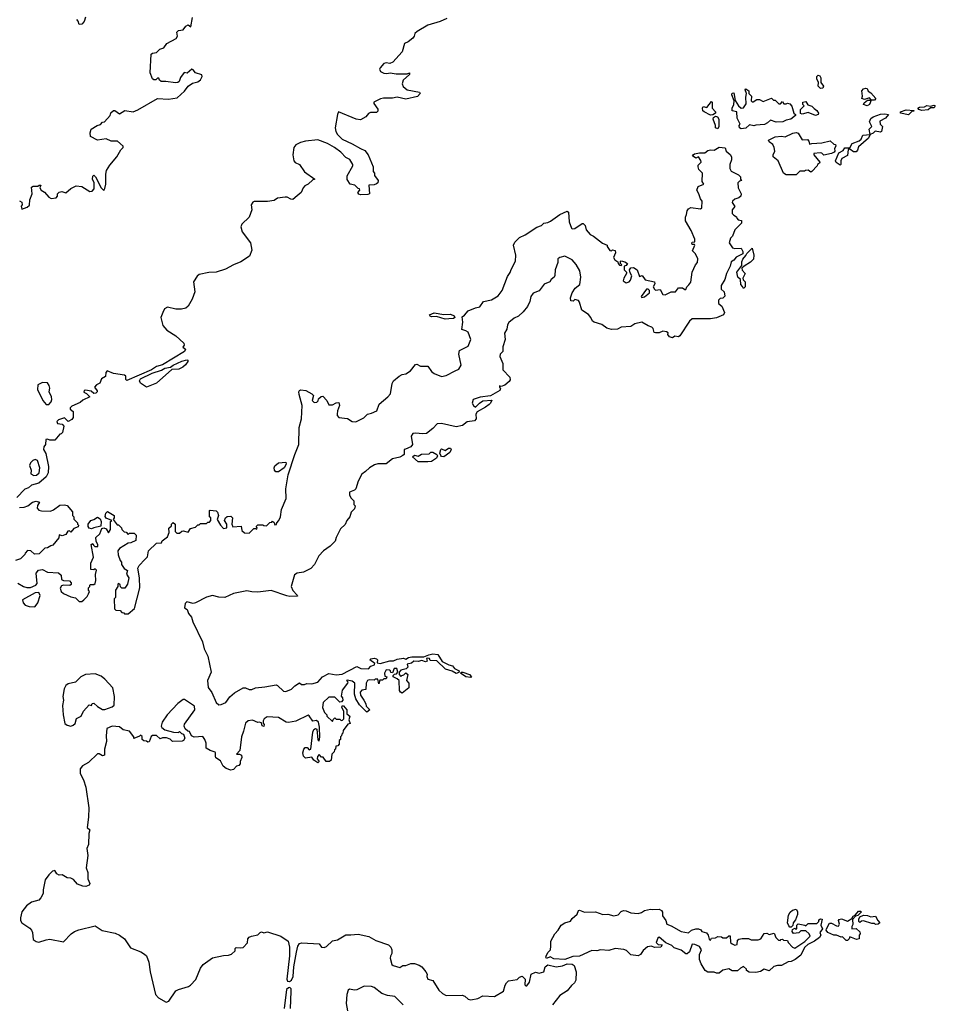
# Model space of a CAD drawing. Extents: x 2640764 to 2777785, y 718840 to 815082.
# Tile 25 of 148: x 2669978 to 2677463, y 771519 to 779569. Entities that reach past the tile are written whole.
import ezdxf

# ---------------------------------------------------------------- set-up
doc = ezdxf.new("R2010")
doc.units = 0

msp = doc.modelspace()

# ---------------------------------------------------------------- linework, layer by layer
at = {"layer": '0CON10XD'}
for points in [[(2673470.3, 779579.7), (2673415, 779554.3), (2673315, 779523.3), (2673226.4, 779473.6), (2673207.5, 779455), (2673203.3, 779435), (2673191.7, 779418.3), (2673155, 779388.8), (2673124, 779375), (2673104.2, 779305.8), (2673028.7, 779221.3), (2673005, 779210), (2672975, 779216.5), (2672955, 779211.4), (2672924.3, 779175), (2672920.8, 779165), (2672928.8, 779145), (2672955, 779132.5), (2672980.7, 779129.3), (2673006.7, 779133.3), (2673055, 779126), (2673145, 779126.7), (2673165.8, 779135.8), (2673165, 779120), (2673114, 779075), (2673104, 779045), (2673111.7, 779021.7), (2673145, 778996.2), (2673246.4, 778976.4), (2673252.5, 778965), (2673228.8, 778941.2), (2673135, 778920), (2673064.2, 778935.8), (2673025, 778928.6), (2672951.7, 778928.3), (2672928.1, 778921.9), (2672874, 778895), (2672873.6, 778883.6), (2672905, 778836.7), (2672905, 778820), (2672895, 778811.2), (2672845, 778810), (2672828.8, 778801.2), (2672808.5, 778775), (2672765, 778751.6), (2672728.9, 778755), (2672584.7, 778815.3), (2672575.3, 778794.7), (2672557.6, 778685), (2672562, 778655), (2672575, 778629.4), (2672615, 778591.5), (2672695.4, 778555.4), (2672765, 778515.7), (2672799.1, 778499.1), (2672826.2, 778465), (2672867.5, 778365), (2672868.3, 778328.3), (2672877.5, 778315), (2672877.5, 778295), (2672908.8, 778255), (2672906.7, 778235), (2672895, 778226.7), (2672875, 778217.5), (2672832.5, 778215), (2672837.5, 778145), (2672825, 778138.8), (2672765, 778136.7), (2672751.7, 778141.7), (2672742.5, 778155), (2672760, 778175), (2672756.4, 778186.4), (2672745, 778190), (2672717, 778217), (2672680, 778225), (2672655, 778262.5), (2672655, 778292.5), (2672701.2, 778375), (2672701.2, 778385), (2672676.7, 778425), (2672645, 778443.3), (2672604.2, 778485), (2672550.8, 778525), (2672495, 778556.5), (2672415, 778586), (2672315, 778576.2), (2672273.8, 778566.2), (2672235, 778545.8), (2672218, 778525), (2672210, 778465), (2672218, 778415), (2672231.1, 778401.1), (2672265, 778383.8), (2672305, 778324), (2672390, 778265), (2672375, 778260), (2672336.2, 778225), (2672309.4, 778210.6), (2672295, 778193.3), (2672278.8, 778155), (2672245, 778128.8), (2672210.7, 778099.3), (2672195, 778101.2), (2672165, 778118), (2672147.7, 778117.7), (2672085, 778108.8), (2672058, 778092), (2672005, 778082.5), (2671895, 778083.3), (2671885, 778077.5), (2671870, 778055), (2671876.7, 778015), (2671853.3, 777955), (2671795, 777896), (2671786.9, 777875), (2671795.6, 777835), (2671864.4, 777745), (2671876, 777685), (2671856.2, 777635), (2671785, 777588), (2671725, 777565.7), (2671660.5, 777529.5), (2671585, 777505.6), (2671525, 777502.2), (2671443.8, 777486.2), (2671428, 777472), (2671400, 777425), (2671408.8, 777345), (2671387.1, 777285), (2671355, 777228), (2671335, 777211.4), (2671301.2, 777201.2), (2671255, 777202.9), (2671185, 777217.8), (2671160.8, 777205), (2671146.9, 777175), (2671130.8, 777135), (2671148.8, 777068.8), (2671179.7, 777029.7), (2671255, 776983.3), (2671320, 776925), (2671321.7, 776908.3), (2671312.5, 776892.5), (2671332.5, 776875), (2671326, 776855), (2671145, 776748.1), (2671095, 776732.9), (2671055, 776707.1), (2670855, 776620), (2670846.1, 776626.1), (2670844.3, 776654.3), (2670835, 776661.4), (2670745, 776676.7), (2670693, 776697), (2670683.3, 776685), (2670678.3, 776651.7), (2670646.7, 776633.3), (2670633, 776597), (2670605, 776582.5), (2670590, 776565), (2670610, 776535), (2670610, 776525), (2670600, 776515), (2670583, 776513), (2670561.7, 776531.7), (2670515, 776540), (2670503.9, 776536.1), (2670503.6, 776523.6), (2670525, 776512.5), (2670550, 776485), (2670495, 776457.5), (2670472, 776438), (2670405, 776410), (2670390, 776395), (2670390, 776385), (2670416.2, 776365), (2670414, 776316), (2670405, 776300), (2670375, 776283.3), (2670345, 776313.3), (2670295, 776297.5), (2670282.5, 776285), (2670287, 776267), (2670325, 776262.5), (2670340, 776245), (2670327, 776193), (2670318.3, 776181.7), (2670305, 776180), (2670265, 776132.5), (2670225, 776130), (2670205, 776140), (2670192.5, 776137.5), (2670190, 776095), (2670175, 776077.5), (2670172, 776055), (2670192, 776022), (2670212.9, 775915), (2670212, 775865), (2670195, 775830), (2670135, 775780.8), (2670075, 775763.8), (2670049.7, 775740.3), (2670020.2, 775729.8), (2669955, 775662.5)], [(2669975, 778087.5), (2669996.4, 778076.4), (2669997.5, 778055), (2669990, 778045), (2669995, 778020), (2670040, 778035), (2670057, 778053), (2670060, 778095), (2670078.8, 778145), (2670075, 778200), (2670087, 778207), (2670125, 778207.5), (2670137, 778217), (2670150, 778215), (2670142.5, 778195), (2670153.3, 778175), (2670179.5, 778159.5), (2670215, 778116.7), (2670235, 778106.7), (2670276.4, 778113.6), (2670286.7, 778125), (2670287.5, 778145), (2670301.7, 778158.3), (2670323, 778163), (2670355, 778152.5), (2670395, 778187.5), (2670438.3, 778211.7), (2670485, 778206.2), (2670550, 778165), (2670571.7, 778168.3), (2670586, 778185), (2670585.9, 778235.9), (2670574, 778265), (2670575, 778290), (2670585, 778296.7), (2670598, 778285), (2670645, 778193.8), (2670665, 778172.5), (2670675, 778187.5), (2670682.9, 778225), (2670681.9, 778305), (2670688.1, 778335), (2670715, 778380), (2670773, 778447), (2670804.4, 778505.6), (2670823.3, 778525), (2670823.3, 778535), (2670777, 778577), (2670727, 778577), (2670685, 778596.2), (2670615, 778583.8), (2670557.5, 778615), (2670553.3, 778645), (2670562.5, 778675), (2670610, 778705), (2670638.3, 778711.7), (2670655, 778730), (2670670, 778735), (2670717.5, 778785), (2670723, 778807), (2670745, 778827.5), (2670757, 778827), (2670795, 778800), (2670837, 778827), (2670905, 778816.7), (2670945, 778831.2), (2671105, 778925.8), (2671195, 778918.1), (2671265, 778929.4), (2671324.2, 778985), (2671354.4, 779025.6), (2671389.7, 779050.3), (2671435, 779060.8), (2671455, 779077.5), (2671470.6, 779105), (2671467.1, 779117.1), (2671415.8, 779135.8), (2671395, 779160), (2671385, 779163.3), (2671347, 779133), (2671321.7, 779138.3), (2671293, 779097), (2671282.5, 779065), (2671270, 779055), (2671251.7, 779051.7), (2671173, 779063), (2671135, 779062.5), (2671120, 779075), (2671115, 779090), (2671105, 779090), (2671091.7, 779078.3), (2671075, 779077.5), (2671062.5, 779085), (2671043.6, 779133.6), (2671053.9, 779286.1), (2671065, 779296.7), (2671095, 779300), (2671123, 779327), (2671155, 779340), (2671180, 779375), (2671257.5, 779415), (2671267.5, 779435), (2671261.7, 779468.3), (2671275, 779480), (2671315, 779487.5), (2671337.5, 779515), (2671355, 779527.5), (2671378.3, 779511.7), (2671391.7, 779588.3)], [(2670515, 779590), (2670506.2, 779555), (2670485, 779532.5), (2670465, 779530), (2670457, 779557), (2670445, 779570)], [(2676525, 779007.5), (2676506.7, 779025), (2676507.5, 779055), (2676494.3, 779085), (2676496.1, 779103.9), (2676505, 779116.7), (2676519.2, 779109.2), (2676526.2, 779095), (2676527.5, 779055), (2676550, 779025), (2676545, 779010), (2676525, 779007.5)], [(2675875, 778677.5), (2675862.5, 778685), (2675860, 778705), (2675867.5, 778715), (2675842.5, 778765), (2675840, 778815), (2675803, 778823), (2675802.5, 778845), (2675817.5, 778875), (2675820, 778905), (2675800, 778955), (2675801.7, 778968.3), (2675815, 778970), (2675828.3, 778908.3), (2675853.9, 778863.9), (2675875, 778846.7), (2675895, 778847.5), (2675918.3, 778881.7), (2675914.2, 778935.8), (2675920, 778965), (2675910, 778995), (2675915, 779002.5), (2675938.3, 778988.3), (2675940, 778965), (2675960, 778945), (2675957.5, 778905), (2675965, 778897.5), (2675975, 778897.5), (2676005, 778917.5), (2676026.4, 778916.4), (2676055, 778900), (2676125, 778927.5), (2676141.7, 778911.7), (2676155, 778910), (2676185, 778880), (2676198.3, 778881.7), (2676215, 778900), (2676225, 778880), (2676245, 778880), (2676255, 778887.5), (2676275, 778880), (2676291.7, 778861.7), (2676307.5, 778805), (2676320, 778795), (2676320, 778785), (2676282.5, 778755), (2676245, 778747.5), (2676216.4, 778733.6), (2676161.7, 778731.7), (2676115, 778747.5), (2676092.5, 778725), (2676067, 778713), (2675995, 778707.5), (2675978.8, 778701.2), (2675945, 778708.8), (2675915, 778683.3), (2675875, 778677.5)], [(2676905, 778863.5), (2676876.7, 778875), (2676881.7, 778888.3), (2676908.3, 778911.7), (2676940, 778910), (2676940, 778915), (2676925, 778930), (2676885, 778917.5), (2676862.5, 778925), (2676867.5, 778945), (2676863, 778987), (2676875, 779002.5), (2676895, 779010), (2676907.5, 779007.5), (2676913.6, 778983.6), (2676935, 778970), (2676977.5, 778925), (2676965, 778910), (2676940, 778910), (2676924, 778875), (2676905, 778863.5)], [(2675625, 778788.8), (2675572.5, 778815), (2675563.3, 778825), (2675560, 778845), (2675565, 778860), (2675595, 778850), (2675635, 778900), (2675640, 778895), (2675640, 778845), (2675667.5, 778815), (2675666.4, 778803.6), (2675645, 778790), (2675625, 778788.8)], [(2676485, 778785.7), (2676425, 778810), (2676375, 778797.5), (2676361.7, 778801.7), (2676362.5, 778835), (2676390, 778865), (2676380, 778875), (2676380, 778895), (2676405, 778900), (2676421.7, 778871.7), (2676455, 778862.5), (2676471.7, 778841.7), (2676495, 778827.5), (2676507.1, 778805), (2676505, 778794), (2676485, 778785.7)], [(2677245, 778792.5), (2677180, 778805), (2677180, 778815), (2677225, 778832.9), (2677287, 778827), (2677288.3, 778821.7), (2677275, 778820), (2677245, 778792.5)], [(2677353.6, 778826.4), (2677327.5, 778835), (2677320, 778845), (2677335, 778852.5), (2677374.3, 778855.7), (2677395, 778867.8), (2677425, 778862.5), (2677455, 778871.2), (2677463.3, 778865), (2677455, 778847.5), (2677425, 778847.5), (2677405, 778832.5), (2677353.6, 778826.4)], [(2675685, 778677.5), (2675667.5, 778685), (2675667.5, 778705), (2675648, 778755), (2675650.8, 778769.2), (2675665, 778780), (2675683.9, 778773.9), (2675693.8, 778755), (2675692.5, 778695), (2675685, 778677.5)], [(2676685, 778380), (2676651.7, 778401.7), (2676647.5, 778415), (2676675, 778480), (2676709.3, 778500.7), (2676725, 778520), (2676765, 778520), (2676785, 778557.5), (2676841.7, 778578.3), (2676858.3, 778591.7), (2676870, 778625), (2676930, 778630), (2676922.5, 778675), (2676943.3, 778695), (2676924.4, 778735), (2676935, 778762.5), (2676955, 778775.8), (2677015, 778797.5), (2677050.7, 778800.7), (2677080, 778795), (2677055, 778764.2), (2677010.5, 778739.5), (2677013.3, 778715), (2677032.5, 778695), (2677022.5, 778655), (2677015, 778650), (2676973, 778657), (2676955, 778640), (2676930, 778630), (2676918.3, 778601.7), (2676835, 778530), (2676827, 778503), (2676815, 778490), (2676795, 778487.5), (2676765, 778510), (2676751.7, 778508.3), (2676745, 778460), (2676700, 778435), (2676690, 778415), (2676690, 778385), (2676685, 778380)], [(2676325, 778300), (2676245, 778300), (2676222.5, 778315), (2676180, 778415), (2676138.3, 778448.3), (2676137.5, 778465), (2676152.5, 778495), (2676146.7, 778525), (2676135, 778547.5), (2676105, 778570), (2676100, 778585), (2676155, 778610), (2676205, 778616.7), (2676235, 778610), (2676298.3, 778641.7), (2676325, 778648), (2676341.7, 778641.7), (2676375, 778587.5), (2676418.3, 778588.3), (2676430, 778575), (2676435, 778550), (2676455, 778557.5), (2676535, 778562.5), (2676605, 778577.5), (2676635, 778550), (2676648.3, 778548.3), (2676650, 778535), (2676640, 778515), (2676643.3, 778495), (2676637.5, 778485), (2676615.8, 778474.2), (2676552.5, 778462.5), (2676537, 778477), (2676521.7, 778481.7), (2676470, 778475), (2676470, 778465), (2676520, 778405), (2676517.5, 778395), (2676500, 778385), (2676497.5, 778375), (2676455, 778327.5), (2676445, 778322.5), (2676425, 778340), (2676403, 778337), (2676395, 778330), (2676355, 778330), (2676325, 778300)], [(2671000, 775155), (2671021.7, 775178.3), (2671030, 775225), (2671095, 775290), (2671138.3, 775291.7), (2671141.7, 775308.3), (2671185, 775340), (2671200, 775375), (2671198.3, 775411.7), (2671218.3, 775431.7), (2671220, 775445), (2671231.7, 775458.3), (2671250, 775445), (2671250, 775385), (2671261.7, 775371.7), (2671285, 775370), (2671303, 775387), (2671315, 775390), (2671355, 775380), (2671375, 775410), (2671415, 775420), (2671435, 775440), (2671445, 775440), (2671455, 775450), (2671505, 775450), (2671515, 775460), (2671528.3, 775461.7), (2671540, 775475), (2671540, 775495), (2671530, 775505), (2671530, 775555), (2671535, 775560), (2671585, 775552.5), (2671595, 775542.5), (2671603.8, 775515), (2671593, 775483), (2671620, 775435), (2671645, 775410), (2671670, 775415), (2671670, 775445), (2671652.5, 775475), (2671660, 775495), (2671675, 775507.5), (2671705, 775510), (2671717.5, 775495), (2671712.5, 775445), (2671721.7, 775421.7), (2671788.3, 775428.3), (2671793, 775393), (2671815, 775372.5), (2671855, 775370), (2671891.7, 775408.3), (2671905, 775410), (2671917, 775403), (2671920, 775415), (2671910, 775425), (2671925, 775440), (2671965, 775440), (2671973, 775433), (2671995, 775430), (2672021.7, 775458.3), (2672038.3, 775461.7), (2672045, 775470), (2672058.3, 775458.3), (2672065, 775440), (2672078.3, 775441.7), (2672080, 775455), (2672097, 775473), (2672110, 775505), (2672118.8, 775565), (2672156.7, 775655), (2672153.9, 775733.9), (2672173.1, 775846.9), (2672227.5, 776015), (2672260, 776095), (2672263.3, 776235), (2672282.5, 776305), (2672286.2, 776415), (2672263.3, 776505), (2672260, 776525), (2672265, 776537.5), (2672275, 776542.5), (2672316.4, 776536.4), (2672365, 776510), (2672380, 776495), (2672370, 776455), (2672385, 776440), (2672408.3, 776441.7), (2672418.3, 776451.7), (2672421.7, 776468.3), (2672441.7, 776488.3), (2672455, 776490), (2672490, 776455), (2672505, 776420), (2672535, 776420), (2672565, 776437.5), (2672588.3, 776438.3), (2672592.5, 776415), (2672575, 776370), (2672573.3, 776345), (2672574, 776334), (2672587, 776317), (2672657, 776307), (2672695, 776282.5), (2672725, 776280), (2672790, 776315), (2672820, 776345), (2672855, 776352.5), (2672897.7, 776372.3), (2672916.7, 776425), (2672987.5, 776485), (2673008.8, 776511.2), (2673024, 776595), (2673035, 776617.5), (2673080, 776655), (2673105, 776667.5), (2673135, 776672.5), (2673173, 776697), (2673215, 776750), (2673225, 776752.5), (2673255, 776737.5), (2673315, 776737.5), (2673345, 776692.5), (2673366.7, 776676.7), (2673425, 776652.5), (2673465, 776660), (2673536.7, 776696.7), (2673568.3, 776711.7), (2673586.2, 776745), (2673566.7, 776835), (2673572.5, 776865), (2673645, 776900), (2673666.5, 776955), (2673645, 777013.8), (2673625, 777026.2), (2673592.5, 777035), (2673602, 777095), (2673595, 777140), (2673615, 777152.5), (2673645, 777188), (2673705, 777214.3), (2673738.8, 777221.2), (2673769.2, 777265), (2673835, 777277.3), (2673890.1, 777309.9), (2673923.2, 777355), (2673965, 777469.2), (2673988.5, 777501.5), (2673995, 777526.2), (2674030, 777595), (2674033.8, 777645), (2674015.5, 777725), (2674025, 777751.1), (2674065, 777788.4), (2674109.6, 777810.4), (2674205, 777872.2), (2674242.6, 777887.4), (2674263.7, 777906.3), (2674295, 777910.6), (2674318.6, 777921.4), (2674394.2, 777975), (2674455, 778004.2), (2674465.4, 777995), (2674469.1, 777915), (2674488, 777865), (2674495, 777860), (2674517.6, 777862.4), (2674575, 777902.5), (2674585, 777903.3), (2674600, 777885), (2674610.3, 777850.3), (2674642.7, 777812.7), (2674670.3, 777800.3), (2674741.2, 777741.2), (2674780, 777725), (2674780, 777715), (2674801.7, 777681.7), (2674815, 777680), (2674825, 777687.5), (2674845, 777682.5), (2674848.3, 777661.7), (2674832.5, 777625), (2674842.5, 777605), (2674868.3, 777588.3), (2674870, 777575), (2674881.7, 777561.7), (2674895, 777560), (2674900, 777565), (2674890, 777575), (2674890, 777595), (2674895, 777597.5), (2674925, 777590), (2674946.1, 777576.1), (2674935, 777560), (2674920, 777555), (2674920, 777525), (2674940, 777505), (2674940, 777495), (2674916.7, 777455), (2674912.5, 777435), (2674935, 777417.5), (2674960, 777425), (2674970.7, 777439.3), (2674982.5, 777475), (2674968.3, 777498.3), (2674962.5, 777525), (2674975, 777540), (2674995, 777543.3), (2675026.7, 777525), (2675045, 777470), (2675067, 777477), (2675091.7, 777441.7), (2675166.4, 777426.4), (2675171.7, 777408.3), (2675157.5, 777385), (2675167.5, 777365), (2675175, 777357.5), (2675215, 777362.5), (2675235, 777322.5), (2675255, 777320), (2675305, 777343.3), (2675340, 777345), (2675365, 777377.5), (2675396.4, 777376.4), (2675415, 777363.8), (2675425, 777363.8), (2675433.3, 777385), (2675448.5, 777401.5), (2675465, 777423.3), (2675476.1, 777503.9), (2675502.5, 777565), (2675520, 777585), (2675523, 777613), (2675503.6, 777653.6), (2675478.3, 777678.3), (2675497.5, 777725), (2675495, 777730), (2675475, 777730), (2675472.5, 777745), (2675475, 777750), (2675498.3, 777751.7), (2675497.5, 777775), (2675467.5, 777845), (2675420, 777925), (2675420, 777955), (2675430, 777975), (2675433.6, 778006.4), (2675446.4, 778023.6), (2675465, 778032.5), (2675545, 778022.5), (2675555, 778030), (2675557.5, 778085), (2675542.5, 778105), (2675530, 778145), (2675512.5, 778175), (2675523.6, 778206.4), (2675570, 778225), (2675557, 778247), (2675560, 778315), (2675530, 778345), (2675523.3, 778365), (2675525, 778380), (2675550, 778405), (2675547, 778417), (2675528.3, 778448.3), (2675505, 778437.5), (2675477.5, 778455), (2675482.5, 778465), (2675495, 778473.3), (2675535, 778480), (2675579.3, 778480.7), (2675605, 778500), (2675625, 778506.2), (2675656.4, 778503.6), (2675695, 778525.8), (2675745, 778522.5), (2675753.8, 778493.8), (2675786.4, 778466.4), (2675796.4, 778446.4), (2675796.4, 778423.6), (2675783.3, 778385), (2675783.6, 778353.6), (2675795, 778330), (2675855, 778300), (2675870, 778285), (2675870, 778265), (2675880, 778255), (2675861.7, 778248.3), (2675850, 778235), (2675852.5, 778195), (2675876.4, 778146.4), (2675872.5, 778125), (2675857.7, 778112.3), (2675825, 778101.2), (2675806.2, 778085), (2675803.3, 778075), (2675825, 778042.5), (2675802.5, 778015), (2675802.5, 777985), (2675815, 777970), (2675838.3, 777958.3), (2675840, 777945), (2675851.7, 777931.7), (2675878.3, 777928.3), (2675880, 777905), (2675825, 777850), (2675805, 777800), (2675788.3, 777781.7), (2675777.5, 777745), (2675805, 777702.5), (2675825, 777697.5), (2675875, 777700), (2675890, 777675), (2675890, 777655), (2675835, 777627.5), (2675815, 777602.5), (2675795, 777590), (2675787.5, 777555), (2675756.1, 777493.9), (2675743.3, 777445), (2675713.6, 777396.4), (2675712.5, 777365), (2675737.5, 777345), (2675741.7, 777308.3), (2675727, 777293), (2675705, 777290), (2675690, 777275), (2675690, 777255), (2675692.5, 777245), (2675717, 777227), (2675740, 777175), (2675733, 777157), (2675675, 777132), (2675625, 777123.1), (2675475, 777122), (2675454.2, 777105), (2675375, 776983.8), (2675365, 776976.7), (2675335, 776981.2), (2675315, 776966.7), (2675290, 776975), (2675277.5, 776995), (2675278.3, 777008.3), (2675267, 777017), (2675237, 777023), (2675205, 777010), (2675175, 777007.5), (2675165, 777012.5), (2675156.2, 777045), (2675146.7, 777055), (2675116.7, 777065), (2675065, 777096.2), (2675007.9, 777082.1), (2674975, 777060.6), (2674896.1, 777053.9), (2674865, 777039.5), (2674815, 777036.7), (2674777.6, 777047.6), (2674736.6, 777076.6), (2674675, 777095.7), (2674660.8, 777105), (2674648, 777135), (2674628.3, 777158.3), (2674573.3, 777195), (2674555, 777260), (2674545, 777272.5), (2674515, 777280), (2674501.7, 777268.3), (2674485, 777270), (2674480, 777295), (2674493.3, 777335), (2674520, 777375), (2674557.5, 777405), (2674565.8, 777465), (2674556.2, 777515), (2674527.4, 777567.4), (2674495.6, 777605.6), (2674435, 777636), (2674392.5, 777625), (2674378, 777615), (2674378.6, 777585), (2674354.4, 777525), (2674353.3, 777476.7), (2674347.1, 777465), (2674322.9, 777445), (2674313.1, 777426.9), (2674264.7, 777405.3), (2674225, 777351.2), (2674175.8, 777334.2), (2674158, 777305), (2674148.6, 777265), (2674129.2, 777225), (2674095, 777180), (2674056.1, 777143.9), (2674021.3, 777128.7), (2673975.9, 777094.1), (2673965.8, 777074.2), (2673960.8, 777039.2), (2673940, 777005), (2673947.5, 776955), (2673926.7, 776895), (2673927.5, 776855), (2673906.4, 776833.6), (2673903.6, 776816.4), (2673928.3, 776758.3), (2673926.7, 776705), (2673983.8, 776645), (2673986.7, 776625), (2673980.5, 776609.5), (2673945, 776580), (2673915, 776570), (2673900, 776575), (2673900, 776565), (2673910, 776555), (2673903, 776537), (2673827, 776493), (2673743, 776483), (2673685, 776462.5), (2673676.7, 776435), (2673687.5, 776415), (2673705, 776400), (2673737.5, 776435), (2673765, 776453.3), (2673837.5, 776457.5), (2673827.5, 776435), (2673815, 776423.3), (2673785, 776400), (2673716.7, 776363.3), (2673706.7, 776345), (2673710, 776305), (2673695, 776290), (2673635, 776280), (2673597.7, 776252.3), (2673545, 776239.2), (2673425, 776266.2), (2673390, 776265), (2673355, 776226.2), (2673305, 776186.7), (2673275, 776182), (2673215, 776189.2), (2673192.5, 776185), (2673178.8, 776165), (2673190, 776095), (2673175, 776076.7), (2673131.7, 776058.3), (2673120, 776055), (2673120, 776015), (2673110, 776005), (2673087, 775993), (2673025, 775978), (2672975, 775938.8), (2672905, 775937.1), (2672879.3, 775930.7), (2672837.1, 775905), (2672806.2, 775873.8), (2672775.7, 775854.3), (2672743.8, 775795), (2672725, 775732.5), (2672715, 775722.5), (2672673.8, 775705), (2672673.9, 775683.9), (2672685, 775660), (2672710, 775635), (2672710, 775605), (2672720, 775595), (2672715, 775570), (2672688.8, 775541.2), (2672676, 775505), (2672652.5, 775475), (2672639.4, 775440.6), (2672600.8, 775405), (2672565.6, 775335), (2672557.1, 775305), (2672515.5, 775264.5), (2672461.4, 775225), (2672423.1, 775185), (2672387.1, 775115), (2672356.8, 775083.2), (2672297.6, 775052.4), (2672245.7, 775044.3), (2672225, 775030), (2672198, 774935), (2672211.3, 774901.3), (2672247.5, 774865), (2672250, 774855), (2672187.7, 774852.3), (2672160.8, 774859.2)], [(2675895, 777370), (2675888.3, 777388.3), (2675872.5, 777405), (2675870, 777445), (2675850, 777465), (2675840, 777505), (2675881.7, 777558.3), (2675881.7, 777588.3), (2675889.3, 777610.7), (2675915, 777640), (2675921.7, 777658.3), (2675965, 777700), (2675980, 777645), (2675978.3, 777611.7), (2675953.8, 777586.2), (2675900, 777555), (2675882.5, 777537.5), (2675885, 777520), (2675910, 777495), (2675890, 777455), (2675891.7, 777441.7), (2675910, 777425), (2675910, 777385), (2675895, 777370)], [(2675065, 777297.5), (2675085, 777302.5), (2675127.5, 777335), (2675126.7, 777355), (2675115, 777366.7), (2675103.3, 777365), (2675057.5, 777305), (2675065, 777297.5)], [(2673455, 777120), (2673385, 777142), (2673345, 777140.8), (2673332.5, 777145), (2673327.5, 777155), (2673365, 777171.2), (2673445, 777158), (2673500.9, 777160.9), (2673528.8, 777148.8), (2673536.2, 777135), (2673523.8, 777126.2), (2673485, 777123.8), (2673455, 777120)], [(2671015, 776563.8), (2670965, 776596.7), (2670958, 776615), (2670966.9, 776633.1), (2671061.2, 776678.8), (2671136.4, 776703.6), (2671165, 776720.8), (2671212, 776728), (2671233.3, 776745), (2671303.1, 776776.9), (2671345, 776788.8), (2671352.5, 776785), (2671352.5, 776775), (2671332.3, 776747.7), (2671310.7, 776729.3), (2671278.3, 776711.7), (2671220.8, 776709.2), (2671095, 776597.1), (2671015, 776563.8)], [(2670215, 776422.5), (2670236.2, 776443.8), (2670241.2, 776465), (2670238.8, 776485), (2670217.5, 776525), (2670223.3, 776555), (2670219.3, 776579.3), (2670205, 776600), (2670165, 776602.5), (2670127.5, 776582.5), (2670123.3, 776545), (2670168, 776455), (2670195, 776423.3), (2670215, 776422.5)], [(2673235, 775953.3), (2673190, 775995), (2673205, 776007.5), (2673235, 776000), (2673263, 776017), (2673325, 776020), (2673338.3, 776031.7), (2673355, 776032.5), (2673387.5, 776015), (2673392.5, 776002.5), (2673386.2, 775985), (2673345, 775956.2), (2673315, 775953.8), (2673235, 775953.3)], [(2673445, 775994), (2673426.4, 775996.4), (2673420, 776005), (2673412.5, 776025), (2673420, 776055), (2673425, 776060), (2673455, 776047.5), (2673483, 776067), (2673500, 776065), (2673506.7, 776055), (2673495, 776030), (2673445, 775994)], [(2670092.5, 775842.5), (2670115, 775843.8), (2670135.9, 775864.1), (2670143.3, 775905), (2670123.6, 775963.6), (2670105, 775973.3), (2670084.2, 775965.8), (2670065, 775946.7), (2670058.8, 775925), (2670072.5, 775885), (2670070, 775855), (2670092.5, 775842.5)], [(2672073, 775873), (2672060, 775885), (2672057.5, 775905), (2672065, 775922.5), (2672095, 775946.7), (2672155, 775950), (2672157.5, 775935), (2672140, 775905), (2672095, 775873.3), (2672073, 775873)], [(2669975, 775580), (2670015, 775582.5), (2670045, 775593.3), (2670083.3, 775625), (2670113.3, 775633.3), (2670140, 775625), (2670122.3, 775597.7), (2670120, 775575), (2670135, 775560), (2670156.4, 775553.6), (2670229.3, 775550.7), (2670255, 775562.5), (2670305, 775600), (2670345, 775602.5), (2670365, 775596.7), (2670410, 775545), (2670410, 775515), (2670420, 775505), (2670420, 775485), (2670450, 775455), (2670450, 775445), (2670460, 775435), (2670456.7, 775423.3), (2670421.2, 775408.8), (2670395, 775380), (2670385, 775390), (2670371.7, 775388.3), (2670355, 775360), (2670325, 775350), (2670301.7, 775358.3), (2670297, 775333), (2670248.3, 775271.7), (2670231.7, 775268.3), (2670205, 775250), (2670183, 775247), (2670137, 775203), (2670098.3, 775198.3), (2670070, 775225), (2670041.7, 775228.3), (2670023, 775207), (2670020, 775195), (2669985, 775160), (2669943, 775147)], [(2669963.3, 774963.3), (2670010, 774935), (2670035, 774927.5), (2670065, 774927.5), (2670110, 774945), (2670121.7, 774958.3), (2670112.5, 775045), (2670133, 775067), (2670165, 775072.5), (2670205, 775052.5), (2670295, 775047.5), (2670317, 775027), (2670320.7, 774990.7), (2670335, 774982.5), (2670385, 774980), (2670400, 774965), (2670398.3, 774951.7), (2670387, 774943), (2670335, 774946.7), (2670320.5, 774939.5), (2670308.3, 774921.7), (2670316.2, 774895), (2670335, 774878.8), (2670395, 774850), (2670435, 774843.3), (2670465, 774813.3), (2670485, 774812.5), (2670503.6, 774826.4), (2670528.3, 774851.7), (2670540, 774875), (2670547.5, 774895), (2670540, 774905), (2670540, 774925), (2670550, 774935), (2670550, 774945), (2670555, 774950), (2670585, 774950), (2670595, 774960), (2670600, 774985), (2670597, 775033), (2670607, 775067), (2670595, 775080), (2670585, 775070), (2670560, 775075), (2670560, 775125), (2670582.5, 775175), (2670563, 775277), (2670575, 775287.5), (2670581.7, 775271.7), (2670593, 775263), (2670617, 775263), (2670617.5, 775275), (2670602.5, 775305), (2670600, 775335), (2670632.5, 775365), (2670650.7, 775409.3), (2670665, 775413.3), (2670686, 775406), (2670705, 775372.5), (2670719.3, 775400.7), (2670720, 775465), (2670730, 775475), (2670685, 775493.3), (2670677.5, 775507.5), (2670682, 775535), (2670695, 775546.7), (2670750, 775515), (2670750, 775495), (2670741.7, 775481.7), (2670775, 775440), (2670785, 775440), (2670810, 775415), (2670811.7, 775401.7), (2670831.7, 775381.7), (2670848.3, 775378.3), (2670865, 775360), (2670875, 775370), (2670915, 775370), (2670930, 775355), (2670928.3, 775311.7), (2670887, 775293), (2670865, 775290), (2670793.6, 775246.4), (2670780, 775225), (2670783, 775193), (2670798.3, 775148.3), (2670810, 775135), (2670810, 775115), (2670831.7, 775081.7), (2670860, 775065), (2670850, 775035), (2670870, 775005), (2670860, 774955), (2670838.3, 774921.7), (2670811.7, 774921.7), (2670801.7, 774931.7), (2670798.3, 774948.3), (2670785, 774960), (2670780, 774955), (2670780, 774935), (2670760, 774905), (2670760, 774845), (2670750, 774835), (2670751.7, 774751.7), (2670765, 774740), (2670798.3, 774738.3), (2670811.7, 774721.7), (2670828.3, 774718.3), (2670835, 774710), (2670865, 774710), (2670917.5, 774755), (2670960, 774925), (2670957.5, 775005), (2670942.5, 775085), (2670953.6, 775106.4), (2671000, 775155)], [(2670565, 775407.5), (2670545, 775412.5), (2670537.5, 775425), (2670537.5, 775445), (2670560, 775475), (2670585, 775482.5), (2670615, 775502.5), (2670635, 775487.5), (2670644, 775465), (2670641.7, 775428.3), (2670585, 775413.3), (2670565, 775407.5)], [(2672160.8, 774859.2), (2672035, 774902.5), (2671925, 774888.8), (2671875, 774890), (2671835, 774900), (2671725, 774878.1), (2671655, 774844.2), (2671605, 774847.1), (2671555, 774860.8), (2671505, 774846.2), (2671415, 774801.2), (2671395, 774796.7), (2671345, 774810), (2671331.2, 774795), (2671325, 774760), (2671346.7, 774746.7), (2671357.5, 774715), (2671382.5, 774685), (2671393.8, 774645), (2671472.8, 774482.8), (2671486.7, 774425), (2671515.9, 774365.9), (2671542.7, 774235), (2671514.5, 774165), (2671519.1, 774109.1), (2671547.4, 774067.4), (2671583.8, 773985), (2671605, 773968), (2671625, 773970), (2671663, 773987), (2671695, 774032.5), (2671733.9, 774066.1), (2671803.6, 774106.4), (2671825, 774106.7), (2671855, 774093.3), (2671875, 774092.5), (2671905, 774107.5), (2671983, 774113), (2672075, 774130), (2672086.4, 774126.4), (2672135, 774080), (2672155, 774077.5), (2672200, 774095), (2672227, 774123), (2672265, 774147.5), (2672283, 774133), (2672305, 774132.5), (2672325, 774142.5), (2672365, 774140), (2672415, 774152.5), (2672453.6, 774196.4), (2672505, 774222.5), (2672565, 774213.3), (2672615, 774217.5), (2672735, 774280), (2672767.5, 774265), (2672828.5, 774261.5), (2672847.9, 774282.1), (2672877.5, 774295), (2672882.5, 774305), (2672840, 774335), (2672847.5, 774342.5), (2672875, 774348.8), (2672893.6, 774343.6), (2672902.5, 774335), (2672901.7, 774311.7), (2672925.8, 774305.8), (2673005, 774328.1), (2673035, 774327.8), (2673065, 774340.4), (2673115, 774348), (2673135, 774340), (2673156.4, 774353.6), (2673185, 774359.6), (2673281.7, 774358.3), (2673323.8, 774376.2), (2673355, 774384.4), (2673395, 774377.5), (2673431.7, 774321.7), (2673485, 774293.1), (2673516.7, 774286.7), (2673533, 774263), (2673570, 774245), (2673569.2, 774230.8), (2673545, 774223.3), (2673513.6, 774243.6), (2673458.3, 774258.3), (2673387.5, 774327.5), (2673335, 774330), (2673327.5, 774345), (2673315, 774350), (2673302.5, 774345), (2673310, 774325), (2673295, 774320), (2673265, 774330), (2673235, 774322.5), (2673200, 774325), (2673181.7, 774308.3), (2673145, 774300), (2673150, 774275), (2673138.3, 774261.7), (2673095, 774250), (2673080, 774235), (2673080, 774215), (2673095, 774200), (2673101.7, 774208.3), (2673118.3, 774211.7), (2673135, 774230), (2673150, 774215), (2673140, 774165), (2673160, 774145), (2673160, 774105), (2673105, 774062.5), (2673090.7, 774070.7), (2673082.5, 774085), (2673080, 774165), (2673065, 774180), (2673030, 774195), (2673031.7, 774208.3), (2673041.7, 774218.3), (2673058.3, 774221.7), (2673070, 774235), (2673060, 774265), (2673040, 774265), (2673025, 774230), (2673011.7, 774231.7), (2673010, 774245), (2673001.7, 774251.7), (2672975, 774252.5), (2672960, 774225), (2672961.7, 774201.7), (2672980, 774195), (2672975, 774180), (2672955, 774180), (2672945, 774170), (2672921.7, 774168.3), (2672915, 774140), (2672907, 774177), (2672885, 774177.5), (2672875, 774170), (2672835, 774172.5), (2672820, 774165), (2672810, 774145), (2672808.3, 774091.7), (2672775, 774087.5), (2672760.5, 774069.5), (2672763.3, 774045), (2672792.5, 774005), (2672807.5, 773975), (2672810, 773955), (2672840, 773925), (2672815, 773907.5), (2672755, 773967.5), (2672725, 774017.5), (2672713.8, 774055), (2672716.7, 774145), (2672695, 774160), (2672655, 774170), (2672650, 774165), (2672660, 774155), (2672657.5, 774145), (2672613.6, 774086.4), (2672607, 774037), (2672616.7, 774025), (2672618.8, 774005), (2672609.3, 773990.7), (2672595, 773990), (2672555, 774030), (2672505, 774030), (2672460, 773985), (2672452.5, 773945), (2672470, 773905), (2672490, 773885), (2672490, 773875), (2672535, 773830), (2672541.7, 773848.3), (2672555, 773860), (2672565, 773850), (2672595, 773850), (2672605, 773840), (2672618.3, 773841.7), (2672628.3, 773851.7), (2672627.5, 773915), (2672612.5, 773945), (2672615, 773960), (2672625, 773960), (2672652.5, 773925), (2672653.3, 773893.3), (2672677.5, 773875), (2672670, 773845), (2672680, 773815), (2672661.7, 773808.3), (2672621.7, 773758.3), (2672620, 773735), (2672611.7, 773728.3), (2672610, 773715), (2672600, 773705), (2672600, 773685), (2672590, 773675), (2672590, 773645), (2672578.3, 773631.7), (2672561.7, 773628.3), (2672560, 773605), (2672551.7, 773598.3), (2672548.3, 773581.7), (2672530, 773565), (2672523.3, 773515), (2672510, 773505), (2672483.3, 773505), (2672458.3, 773538.3), (2672445, 773540), (2672425, 773560), (2672412.5, 773545), (2672410, 773525), (2672427.5, 773505), (2672415, 773493.3), (2672382.5, 773515), (2672365, 773540), (2672315, 773530), (2672298.3, 773548.3), (2672292.5, 773575), (2672300, 773605), (2672311.7, 773618.3), (2672328.3, 773618.3), (2672345, 773600), (2672357.5, 773605), (2672373.8, 773745), (2672382.5, 773765), (2672395, 773772.5), (2672407, 773767), (2672415, 773680), (2672425, 773670), (2672431.7, 773701.7), (2672430, 773785), (2672420, 773825), (2672405, 773840), (2672375, 773832.5), (2672345, 773877.5), (2672335, 773882.5), (2672235, 773832.5), (2672175, 773822.5), (2672156.7, 773826.7), (2672095, 773862.5), (2672000.7, 773869.3), (2671977, 773853), (2671967.5, 773835), (2671968.3, 773818.3), (2671976.7, 773805), (2671975, 773790), (2671960, 773795), (2671955, 773820), (2671935, 773826.7), (2671925, 773822.5), (2671880.7, 773840.7), (2671845, 773836.7), (2671824.1, 773815.9), (2671808.8, 773751.2), (2671790, 773705), (2671777.5, 773595), (2671750, 773565), (2671775, 773563.3), (2671790, 773555), (2671793, 773537), (2671780, 773505), (2671780, 773485), (2671768.3, 773471.7), (2671750, 773465), (2671725, 773437.5), (2671705, 773432.5), (2671665, 773447.5), (2671642.5, 773465), (2671619.3, 773509.3), (2671582.5, 773535), (2671577.5, 773545), (2671580, 773575), (2671575, 773580), (2671535, 773592.5), (2671501.7, 773611.7), (2671502.5, 773655), (2671492.5, 773685), (2671475, 773707.5), (2671403, 773703), (2671383.3, 773713.3), (2671365, 773750), (2671353, 773753), (2671331.7, 773771.7), (2671323.3, 773793.3), (2671325, 773810), (2671410, 773925), (2671406.2, 773955), (2671325, 774010), (2671315, 774010), (2671272, 773978), (2671183.8, 773885), (2671143.3, 773825), (2671133.3, 773793.3), (2671140.7, 773780.7), (2671165, 773763.3), (2671235, 773742.5), (2671275, 773740), (2671285, 773750), (2671301.7, 773731.7), (2671318.3, 773728.3), (2671326.7, 773695), (2671316.7, 773675), (2671305, 773668.8), (2671228.3, 773668.3), (2671207, 773687), (2671177, 773697), (2671145, 773697.5), (2671125, 773690), (2671097, 773717), (2671065, 773717.5), (2671051.7, 773708.3), (2671037.5, 773665), (2671025, 773662.5), (2671015, 773670), (2670991.7, 773671.7), (2670980, 773685), (2670978.3, 773708.3), (2670965, 773720), (2670958.3, 773711.7), (2670911.7, 773691.7), (2670910, 773705), (2670875, 773752.5), (2670825, 773763.8), (2670795, 773787.5), (2670735, 773793.3), (2670690, 773775), (2670683.8, 773715), (2670686.4, 773666.4), (2670670, 773605), (2670670, 773555), (2670655, 773550), (2670627, 773567), (2670613, 773567), (2670540, 773495), (2670491.7, 773468.3), (2670472, 773445), (2670473.1, 773405), (2670498.6, 773355), (2670519.2, 773295), (2670542, 773125), (2670541.7, 773048.3), (2670530, 772965), (2670552.5, 772945), (2670543.3, 772915), (2670540, 772825), (2670527, 772793), (2670533.8, 772735), (2670521.2, 772635), (2670536.1, 772596.1), (2670533.8, 772545), (2670551.2, 772505), (2670545, 772492.5), (2670518.8, 772481.2), (2670494.2, 772484.2), (2670451.7, 772501.7), (2670418.3, 772538.3), (2670395, 772550), (2670365, 772552.5), (2670325, 772577.5), (2670300, 772575), (2670282.5, 772585), (2670265, 772612.5), (2670245, 772606.2), (2670215, 772576.2), (2670187.1, 772535), (2670170, 772455), (2670170, 772425), (2670150.7, 772389.3), (2670135, 772370), (2670075, 772352.9), (2670033.8, 772325), (2669994.4, 772275), (2669984.6, 772225), (2669984.6, 772205), (2669994.5, 772185), (2670060.5, 772140.5), (2670074.4, 772125), (2670082.5, 772105), (2670088.8, 772048.8), (2670112.3, 772032.3), (2670135, 772026.2), (2670193.2, 772046.8), (2670225, 772051.5), (2670335, 772030), (2670397.5, 772095), (2670425, 772113.3), (2670462.7, 772127.3), (2670595, 772161.4), (2670651.9, 772121.9), (2670759.1, 772099.1), (2670794.2, 772084.2), (2670834.2, 772054.2), (2670885, 771979.2), (2670968.6, 771948.6), (2670999.3, 771929.3), (2671014, 771915), (2671033.8, 771863.8), (2671045.4, 771785), (2671087.7, 771597.7), (2671112, 771572), (2671175, 771537.1), (2671197.1, 771545), (2671255, 771627.7), (2671275, 771639.1), (2671356.6, 771663.4), (2671374.7, 771675.3), (2671417.3, 771722.7), (2671455, 771813.8), (2671478.1, 771845), (2671555, 771897.3), (2671643.2, 771916.8), (2671685, 771919.1), (2671710.4, 771929.6), (2671740, 771955), (2671740, 771975), (2671746.7, 771983.3), (2671785, 771979.4), (2671805.7, 771984.3), (2671839.7, 772020.3), (2671844, 772055), (2671855, 772066.7), (2671873.6, 772076.4), (2671923.9, 772086.1), (2671945, 772106.7), (2671955, 772110), (2671975, 772103.3), (2672005, 772112.5), (2672112.5, 772075), (2672173.8, 772035), (2672184.4, 771985), (2672183.6, 771915), (2672161.1, 771725), (2672167.4, 771707.4), (2672185, 771704.6), (2672200, 771715), (2672212.8, 771747.2), (2672219.2, 771825), (2672240.4, 771945), (2672252.2, 771995), (2672265, 772016), (2672285, 772022), (2672425, 772012.5), (2672446.4, 771986.4), (2672466.4, 771983.6), (2672485, 771992.5), (2672535, 772036.2), (2672575, 772046), (2672645, 772086.2), (2672685, 772085.7), (2672745, 772093.1), (2672832.8, 772072.8), (2672889.5, 772039.5), (2672992, 772005), (2673011.2, 771985), (2673020, 771965), (2673020, 771935), (2673008.3, 771911.7), (2673007.5, 771895), (2673020, 771845), (2673030, 771835), (2673085, 771820), (2673110, 771835), (2673135, 771836.7), (2673175, 771853.3), (2673205, 771851.2), (2673245, 771838), (2673266.2, 771825), (2673298.8, 771785), (2673310, 771765), (2673306.7, 771745), (2673314, 771724), (2673355, 771712.5), (2673405, 771634), (2673435, 771605.8), (2673465, 771590.8), (2673595, 771593.3), (2673616.2, 771585), (2673645, 771560), (2673665, 771554.2), (2673723.9, 771566.1), (2673765, 771586.7), (2673858.3, 771581.7), (2673933.8, 771625), (2673946.1, 771673.9), (2673956.7, 771695), (2673975, 771710), (2674045, 771722.5), (2674065, 771740), (2674085, 771747.5), (2674110, 771725), (2674108.3, 771678.3), (2674115, 771670), (2674125, 771670), (2674145, 771700), (2674160, 771765), (2674195, 771782.5), (2674224.2, 771774.2)], [(2670095, 774767.5), (2670105, 774772.5), (2670125, 774800), (2670145, 774860), (2670135, 774886.7), (2670105, 774883.8), (2670000, 774825), (2670005, 774800), (2670023, 774783), (2670055, 774772.5), (2670095, 774767.5)], [(2670395, 773794), (2670415, 773800), (2670432.5, 773815), (2670443.3, 773855), (2670480, 773875), (2670500, 773915), (2670545, 773967.5), (2670565, 773962.5), (2670571.7, 773978.3), (2670585, 773980), (2670615, 773953.3), (2670655, 773930), (2670675, 773930), (2670735, 773950), (2670750, 773965), (2670753.8, 774035), (2670738.6, 774105), (2670675, 774175.8), (2670645, 774200.5), (2670595, 774219.6), (2670515, 774215.9), (2670477.1, 774195), (2670435, 774151.9), (2670375, 774140), (2670354.7, 774125.3), (2670342.4, 774097.6), (2670331.8, 774035), (2670336.2, 774005), (2670328.9, 773961.1), (2670332.5, 773885), (2670348.1, 773815), (2670365, 773800.6), (2670395, 773794)], [(2673665, 774191.2), (2673625.7, 774195.7), (2673583, 774227), (2673590, 774235), (2673600, 774235), (2673655, 774215.5), (2673672.5, 774195), (2673665, 774191.2)], [(2675695, 771773.8), (2675675, 771773.8), (2675655, 771782.5), (2675605, 771782.5), (2675582.5, 771795), (2675549.3, 771849.3), (2675536.7, 771885), (2675536.7, 771925), (2675552.5, 771965), (2675535, 771990), (2675497.3, 772007.3), (2675475, 772010), (2675455, 771947.5), (2675435, 771930), (2675425, 771930), (2675385, 771960), (2675329.5, 771979.5), (2675310.7, 772000.7), (2675260, 772020), (2675205, 772067.5), (2675195, 772060), (2675182.5, 772025), (2675198.3, 772008.3), (2675230, 772005), (2675220, 771985), (2675167, 771983), (2675143.6, 771993.6), (2675110.5, 771989.5), (2675075, 771958.8), (2675054.2, 771925), (2675035, 771914.4), (2674975, 771924.3), (2674938.2, 771958.2), (2674917, 771967), (2674845, 771976), (2674795, 771958.1), (2674725, 771962.9), (2674695, 771956), (2674655, 771958.8), (2674555, 771912.5), (2674501.3, 771908.7), (2674435, 771886), (2674345, 771890.6), (2674315, 771907.5), (2674285, 771894), (2674280, 771905), (2674285, 771920), (2674297.5, 771945), (2674316.2, 771963.8), (2674320, 771995), (2674320, 772035), (2674352.5, 772095), (2674380.8, 772125), (2674404.2, 772165.8), (2674435, 772184), (2674482, 772198), (2674495, 772220), (2674534.1, 772255.9), (2674547.5, 772285), (2674555, 772288.8), (2674595, 772273.3), (2674685, 772275.6), (2674745, 772254), (2674785, 772256.7), (2674835, 772241.2), (2674870.7, 772249.3), (2674895, 772277.5), (2674913.8, 772286.2), (2674935, 772284), (2674975, 772265.7), (2675035, 772262), (2675061.7, 772268.3), (2675085, 772286.7), (2675135, 772297.5), (2675155, 772292.5), (2675205, 772297.5), (2675226.1, 772286.1), (2675233, 772273), (2675233, 772243), (2675260, 772205), (2675267.5, 772175), (2675305, 772161.2), (2675385, 772113.3), (2675445, 772103.3), (2675470, 772125), (2675505, 772136.7), (2675527, 772137), (2675546.4, 772126.4), (2675555, 772113.3), (2675593.9, 772103.9), (2675606.7, 772085), (2675615, 772050), (2675625, 772042.5), (2675635, 772060), (2675665, 772062.5), (2675685, 772072.5), (2675715, 772070), (2675725, 772062.5), (2675755, 772063.3), (2675775, 772077.5), (2675785, 772077.5), (2675790, 772025), (2675801.7, 772011.7), (2675825, 772003.3), (2675843, 772007), (2675847.5, 772042.5), (2675858.3, 772051.7), (2675885, 772057.5), (2675935, 772056.7), (2675957, 772047), (2676015, 772046.7), (2676037.5, 772055), (2676065, 772097.5), (2676085, 772100), (2676105, 772090), (2676145, 772100), (2676160, 772065), (2676181.7, 772041.7), (2676195, 772040), (2676201.7, 772048.3), (2676215, 772050), (2676223, 772043), (2676255, 772040), (2676260, 772025), (2676296.2, 771985), (2676315, 771978), (2676397.1, 772032.9), (2676440, 772075), (2676432.5, 772095), (2676405, 772120), (2676365, 772120), (2676347, 772103), (2676305, 772097.5), (2676293, 772113), (2676295, 772130), (2676315, 772140), (2676323, 772133), (2676330, 772135), (2676330, 772165), (2676343, 772177), (2676397, 772167), (2676405, 772160), (2676425, 772180), (2676495, 772180), (2676510, 772195), (2676511.7, 772208.3), (2676525, 772217.5), (2676537.5, 772215), (2676526.7, 772165), (2676540, 772135), (2676520, 772105), (2676527.5, 772085), (2676515.5, 772064.5), (2676475.5, 772034.5), (2676422.5, 772007.5), (2676395, 771982.5), (2676365, 771920), (2676317.5, 771885), (2676285, 771867.5), (2676260, 771865), (2676205, 771836.7), (2676173.9, 771836.1), (2676143, 771827), (2676105, 771792.5), (2676065, 771806.2), (2676033, 771787), (2675995, 771780), (2675940.7, 771780.7), (2675920, 771795), (2675920, 771805), (2675895, 771827.5), (2675870, 771815), (2675845, 771792.5), (2675803.6, 771793.6), (2675775, 771807.5), (2675763.3, 771806.7), (2675725, 771796.7), (2675695, 771773.8)], [(2676285, 772150), (2676275, 772150), (2676265, 772160), (2676253.9, 772183.9), (2676263.6, 772246.4), (2676277, 772273), (2676295, 772287.5), (2676325, 772297.5), (2676337, 772277), (2676337, 772253), (2676320.7, 772209.3), (2676302.5, 772185), (2676298.3, 772161.7), (2676285, 772150)], [(2676745, 772040), (2676735, 772040), (2676705, 772070), (2676695, 772067.5), (2676655, 772083.3), (2676635, 772083.3), (2676585, 772106.2), (2676570, 772125), (2676572.5, 772135), (2676599.3, 772180.7), (2676615, 772183.3), (2676655, 772160), (2676672.5, 772157.5), (2676678.8, 772175), (2676672.5, 772205), (2676677, 772213), (2676696.4, 772216.4), (2676745, 772197.5), (2676780, 772220), (2676790.7, 772239.3), (2676810, 772250), (2676835, 772280), (2676855, 772280), (2676858.3, 772271.7), (2676830, 772245), (2676811.7, 772238.3), (2676787.5, 772212.5), (2676788.8, 772171.2), (2676780, 772155), (2676780, 772135), (2676815, 772137.5), (2676845, 772110), (2676850, 772095), (2676840, 772085), (2676840, 772055), (2676818.3, 772048.3), (2676765, 772070), (2676760, 772055), (2676745, 772040)], [(2676975, 772170), (2676965, 772180), (2676945, 772180), (2676875, 772200), (2676861.2, 772198.8), (2676845, 772187.5), (2676837.5, 772195), (2676837.5, 772215), (2676847, 772233), (2676875, 772247.5), (2676910, 772245), (2676935, 772232.5), (2676975, 772240), (2676993, 772203), (2677010, 772185), (2676995, 772172.5), (2676975, 772170)], [(2674224.2, 771774.2), (2674263.8, 771785), (2674272.9, 771825), (2674295, 771840.6), (2674365, 771826.2), (2674415, 771834.2), (2674455, 771849.2), (2674495, 771847.5), (2674511.2, 771835), (2674528.6, 771785), (2674524.4, 771715), (2674514.4, 771695), (2674488, 771672), (2674455, 771629.2), (2674395, 771590.8), (2674335, 771514)], [(2672190.8, 771485), (2672197.4, 771622.6), (2672196.9, 771645), (2672185.4, 771655.4), (2672175, 771654.4), (2672160.4, 771639.6), (2672140.9, 771485)], [(2673113.6, 771513.6), (2673045, 771583.1), (2672985, 771590.9), (2672938, 771608), (2672875, 771656.2), (2672855, 771663.3), (2672795, 771667.5), (2672735, 771637.5), (2672715, 771633.3), (2672675, 771642.5), (2672663.3, 771635), (2672651.2, 771598.8), (2672645.8, 771525.8), (2672657.5, 771465)]]:
    msp.add_lwpolyline(points, dxfattribs=at)

doc.saveas('drawing.dxf')
